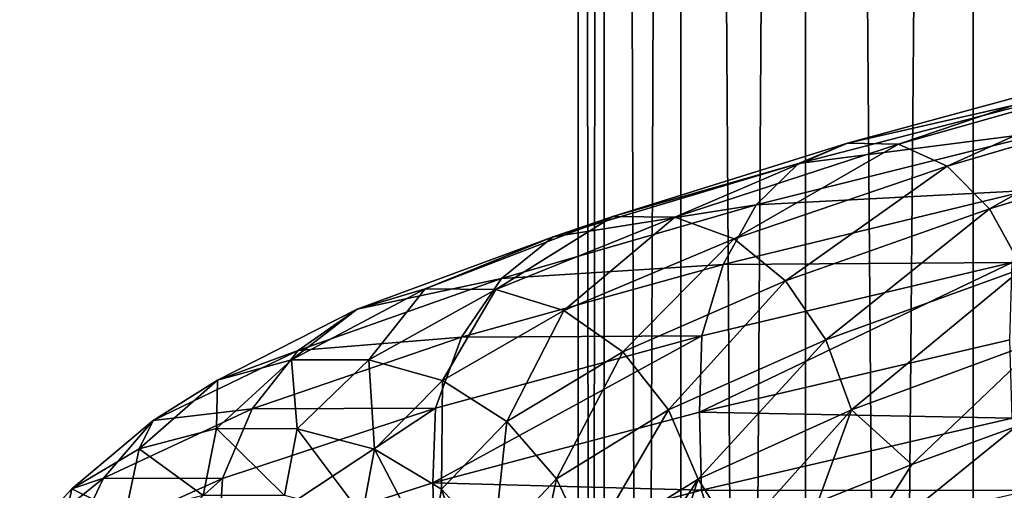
# Model space of a CAD drawing. Header units: metres. Extents: x -40 to 117, y -433 to 89.
# Tile 171 of 256: x -18.38 to -8.89, y -198.05 to -193.51. Entities that reach past the tile are written whole.
import ezdxf

# ---------------------------------------------------------------- set-up
doc = ezdxf.new("R2010")
doc.units = ezdxf.units.M
doc.layers.add('solid_506114_24501146', color=7, linetype='CONTINUOUS')

msp = doc.modelspace()

# ---------------------------------------------------------------- linework, layer by layer
at = {"layer": 'solid_506114_24501146'}
for points in [[(-7.222413, -315.732147, 285.176147), (-7.222413, -120.937187, 250.828537), (-9.192389, -121.217926, 249.236389)], [(-9.192389, -316.012909, 283.583984), (-9.192389, -121.217926, 249.236389), (-10.809105, -121.560013, 247.296341)], [(-9.192389, -316.012909, 283.583984), (-7.222413, -315.732147, 285.176147), (-9.192389, -121.217926, 249.236389)], [(-10.809105, -316.35498, 281.643951), (-10.809105, -121.560013, 247.296341), (-12.010434, -121.950287, 245.082962)], [(-10.809105, -316.35498, 281.643951), (-9.192389, -316.012909, 283.583984), (-10.809105, -121.560013, 247.296341)], [(-12.010434, -316.74527, 279.430573), (-12.010434, -121.950287, 245.082962), (-12.750209, -122.373764, 242.68129)], [(-12.010434, -316.74527, 279.430573), (-10.809105, -316.35498, 281.643951), (-12.010434, -121.950287, 245.082962)], [(-12.750209, -317.168732, 277.0289), (-12.750209, -122.373764, 242.68129), (-13, -122.814171, 240.183655)], [(-12.750209, -317.168732, 277.0289), (-12.010434, -316.74527, 279.430573), (-12.750209, -122.373764, 242.68129)], [(-13, -317.609131, 274.53125), (-13, -122.814171, 240.183655), (-12.750209, -123.25457, 237.686005)], [(-13, -317.609131, 274.53125), (-12.750209, -317.168732, 277.0289), (-13, -122.814171, 240.183655)], [(-12.750209, -318.04953, 272.03363), (-13, -317.609131, 274.53125), (-12.750209, -123.25457, 237.686005)], [(-12.750209, -318.04953, 272.03363), (-12.750209, -123.25457, 237.686005), (-12.010434, -123.678047, 235.284348)], [(-12.010434, -318.473022, 269.631958), (-12.750209, -318.04953, 272.03363), (-12.010434, -123.678047, 235.284348)], [(-12.010434, -318.473022, 269.631958), (-12.010434, -123.678047, 235.284348), (-10.809105, -124.068329, 233.070969)], [(-10.809105, -318.863312, 267.418579), (-12.010434, -318.473022, 269.631958), (-10.809105, -124.068329, 233.070969)], [(-10.809105, -318.863312, 267.418579), (-10.809105, -124.068329, 233.070969), (-9.192389, -124.410408, 231.13092)], [(-9.192389, -319.205383, 265.478516), (-10.809105, -318.863312, 267.418579), (-9.192389, -124.410408, 231.13092)], [(-9.192389, -319.205383, 265.478516), (-9.192389, -124.410408, 231.13092), (-7.222413, -124.691147, 229.538757)], [(-7.222413, -319.486115, 263.886383), (-9.192389, -319.205383, 265.478516), (-7.222413, -124.691147, 229.538757)], [(-7.768487, -193.988998, 1007.764893), (-10.404949, -194.702454, 1006.047729), (-8.119681, -194.183151, 1008.433533)], [(-9.913762, -194.712448, 1005.434875), (-10.404949, -194.702454, 1006.047729), (-7.768487, -193.988998, 1007.764893)], [(-7.40176, -194.002426, 1007.070435), (-9.913762, -194.712448, 1005.434875), (-7.768487, -193.988998, 1007.764893)], [(-9.443757, -194.925659, 1004.851318), (-9.913762, -194.712448, 1005.434875), (-7.40176, -194.002426, 1007.070435)], [(-7.050848, -194.220428, 1006.409546), (-9.443757, -194.925659, 1004.851318), (-7.40176, -194.002426, 1007.070435)], [(-8.119681, -194.183151, 1008.433533), (-10.875332, -194.898163, 1006.637634), (-8.42476, -194.584839, 1009.017883)], [(-10.404949, -194.702454, 1006.047729), (-10.875332, -194.898163, 1006.637634), (-8.119681, -194.183151, 1008.433533)], [(-9.035854, -195.337051, 1004.347534), (-9.443757, -194.925659, 1004.851318), (-7.050848, -194.220428, 1006.409546)], [(-6.746301, -194.637482, 1005.839355), (-9.035854, -195.337051, 1004.347534), (-7.050848, -194.220428, 1006.409546)], [(-8.42476, -194.584839, 1009.017883), (-11.283948, -195.299103, 1007.152771), (-8.662117, -195.160431, 1009.475464)], [(-10.875332, -194.898163, 1006.637634), (-11.283948, -195.299103, 1007.152771), (-8.42476, -194.584839, 1009.017883)], [(-10.404949, -194.702454, 1006.047729), (-12.666568, -195.410278, 1003.860535), (-10.875332, -194.898163, 1006.637634)], [(-12.068617, -195.417099, 1003.351318), (-12.666568, -195.410278, 1003.860535), (-10.404949, -194.702454, 1006.047729)], [(-9.913762, -194.712448, 1005.434875), (-12.068617, -195.417099, 1003.351318), (-10.404949, -194.702454, 1006.047729)], [(-8.718855, -195.910568, 1003.958008), (-9.035854, -195.337051, 1004.347534), (-6.746301, -194.637482, 1005.839355)], [(-11.496451, -195.625366, 1002.866272), (-12.068617, -195.417099, 1003.351318), (-9.913762, -194.712448, 1005.434875)], [(-9.443757, -194.925659, 1004.851318), (-11.496451, -195.625366, 1002.866272), (-9.913762, -194.712448, 1005.434875)], [(-10.875332, -194.898163, 1006.637634), (-13.239192, -195.606842, 1004.350464), (-11.283948, -195.299103, 1007.152771)], [(-12.666568, -195.410278, 1003.860535), (-13.239192, -195.606842, 1004.350464), (-10.875332, -194.898163, 1006.637634)], [(-10.999887, -196.030594, 1002.447205), (-11.496451, -195.625366, 1002.866272), (-9.443757, -194.925659, 1004.851318)], [(-9.035854, -195.337051, 1004.347534), (-10.999887, -196.030594, 1002.447205), (-9.443757, -194.925659, 1004.851318)], [(-8.662117, -195.160431, 1009.475464), (-11.601858, -195.871597, 1007.555542), (-8.81598, -195.853699, 1009.774353)], [(-11.283948, -195.299103, 1007.152771), (-11.601858, -195.871597, 1007.555542), (-8.662117, -195.160431, 1009.475464)], [(-11.283948, -195.299103, 1007.152771), (-13.736625, -196.005798, 1004.778015), (-11.601858, -195.871597, 1007.555542)], [(-13.239192, -195.606842, 1004.350464), (-13.736625, -196.005798, 1004.778015), (-11.283948, -195.299103, 1007.152771)], [(-10.613984, -196.597305, 1002.122742), (-10.999887, -196.030594, 1002.447205), (-9.035854, -195.337051, 1004.347534)], [(-8.718855, -195.910568, 1003.958008), (-10.613984, -196.597305, 1002.122742), (-9.035854, -195.337051, 1004.347534)], [(-12.666568, -195.410278, 1003.860535), (-14.475093, -196.107315, 1001.28479), (-13.239192, -195.606842, 1004.350464)], [(-13.791767, -196.111465, 1000.897461), (-14.475093, -196.107315, 1001.28479), (-12.666568, -195.410278, 1003.860535)], [(-12.068617, -195.417099, 1003.351318), (-13.791767, -196.111465, 1000.897461), (-12.666568, -195.410278, 1003.860535)], [(-13.137908, -196.314941, 1000.528381), (-13.791767, -196.111465, 1000.897461), (-12.068617, -195.417099, 1003.351318)], [(-11.496451, -195.625366, 1002.866272), (-13.137908, -196.314941, 1000.528381), (-12.068617, -195.417099, 1003.351318)], [(-13.239192, -195.606842, 1004.350464), (-15.129477, -196.303848, 1001.657349), (-13.736625, -196.005798, 1004.778015)], [(-14.475093, -196.107315, 1001.28479), (-15.129477, -196.303848, 1001.657349), (-13.239192, -195.606842, 1004.350464)], [(-12.570444, -196.71376, 1000.20929), (-13.137908, -196.314941, 1000.528381), (-11.496451, -195.625366, 1002.866272)], [(-10.999887, -196.030594, 1002.447205), (-12.570444, -196.71376, 1000.20929), (-11.496451, -195.625366, 1002.866272)], [(-11.601858, -195.871597, 1007.555542), (-14.123637, -196.573578, 1005.111816), (-11.807939, -196.55983, 1007.817993)], [(-13.736625, -196.005798, 1004.778015), (-14.123637, -196.573578, 1005.111816), (-11.601858, -195.871597, 1007.555542)], [(-8.81598, -195.853699, 1009.774353), (-11.831384, -197.293503, 1007.952393), (-8.838376, -196.598969, 1009.900574)], [(-8.81598, -195.853699, 1009.774353), (-11.807939, -196.55983, 1007.817993), (-11.831384, -197.293503, 1007.952393)], [(-11.601858, -195.871597, 1007.555542), (-11.807939, -196.55983, 1007.817993), (-8.81598, -195.853699, 1009.774353)], [(-10.36445, -197.27095, 1001.913147), (-10.613984, -196.597305, 1002.122742), (-8.718855, -195.910568, 1003.958008)], [(-8.513876, -196.591064, 1003.707336), (-10.36445, -197.27095, 1001.913147), (-8.718855, -195.910568, 1003.958008)], [(-13.736625, -196.005798, 1004.778015), (-15.697932, -196.699585, 1001.982178), (-14.123637, -196.573578, 1005.111816)], [(-15.129477, -196.303848, 1001.657349), (-15.697932, -196.699585, 1001.982178), (-13.736625, -196.005798, 1004.778015)], [(-12.129443, -197.273163, 999.961609), (-12.570444, -196.71376, 1000.20929), (-10.999887, -196.030594, 1002.447205)], [(-10.613984, -196.597305, 1002.122742), (-12.129443, -197.273163, 999.961609), (-10.999887, -196.030594, 1002.447205)], [(-14.475093, -196.107315, 1001.28479), (-15.762157, -196.789352, 998.411438), (-15.129477, -196.303848, 1001.657349)], [(-15.018072, -196.79155, 998.159973), (-15.762157, -196.789352, 998.411438), (-14.475093, -196.107315, 1001.28479)], [(-13.791767, -196.111465, 1000.897461), (-15.018072, -196.79155, 998.159973), (-14.475093, -196.107315, 1001.28479)], [(-14.306075, -196.990631, 997.920227), (-15.018072, -196.79155, 998.159973), (-13.791767, -196.111465, 1000.897461)], [(-13.137908, -196.314941, 1000.528381), (-14.306075, -196.990631, 997.920227), (-13.791767, -196.111465, 1000.897461)], [(-15.129477, -196.303848, 1001.657349), (-16.474726, -196.984863, 998.653259), (-15.697932, -196.699585, 1001.982178)], [(-15.762157, -196.789352, 998.411438), (-16.474726, -196.984863, 998.653259), (-15.129477, -196.303848, 1001.657349)], [(-13.688155, -197.383179, 997.712646), (-14.306075, -196.990631, 997.920227), (-13.137908, -196.314941, 1000.528381)], [(-12.570444, -196.71376, 1000.20929), (-13.688155, -197.383179, 997.712646), (-13.137908, -196.314941, 1000.528381)], [(-14.123637, -196.573578, 1005.111816), (-16.140202, -197.261124, 1002.235229), (-14.374511, -197.254898, 1005.328552)], [(-15.697932, -196.699585, 1001.982178), (-16.140202, -197.261124, 1002.235229), (-14.123637, -196.573578, 1005.111816)], [(-11.807939, -196.55983, 1007.817993), (-14.401241, -197.974411, 1005.478271), (-11.831384, -197.293503, 1007.952393)], [(-11.807939, -196.55983, 1007.817993), (-14.374511, -197.254898, 1005.328552), (-14.401241, -197.974411, 1005.478271)], [(-14.123637, -196.573578, 1005.111816), (-14.374511, -197.254898, 1005.328552), (-11.807939, -196.55983, 1007.817993)], [(-11.844281, -197.939194, 999.800781), (-12.129443, -197.273163, 999.961609), (-10.613984, -196.597305, 1002.122742)], [(-10.36445, -197.27095, 1001.913147), (-11.844281, -197.939194, 999.800781), (-10.613984, -196.597305, 1002.122742)], [(-8.838376, -196.598969, 1009.900574), (-11.831384, -197.293503, 1007.952393), (-8.816936, -197.353088, 1009.784851)], [(-8.513876, -196.591064, 1003.707336), (-9.785121, -197.798035, 1002.386108), (-10.36445, -197.27095, 1001.913147)], [(-8.513876, -196.591064, 1003.707336), (-8.776825, -197.43187, 1003.343506), (-9.785121, -197.798035, 1002.386108)], [(-15.697932, -196.699585, 1001.982178), (-17.093727, -197.376175, 998.86377), (-16.140202, -197.261124, 1002.235229)], [(-16.474726, -196.984863, 998.653259), (-17.093727, -197.376175, 998.86377), (-15.697932, -196.699585, 1001.982178)], [(-15.762157, -196.789352, 998.411438), (-16.485052, -197.453339, 995.344971), (-16.474726, -196.984863, 998.653259)], [(-15.706841, -197.454422, 995.238342), (-16.485052, -197.453339, 995.344971), (-15.762157, -196.789352, 998.411438)], [(-15.018072, -196.79155, 998.159973), (-15.706841, -197.454422, 995.238342), (-15.762157, -196.789352, 998.411438)], [(-14.96219, -197.64978, 995.136597), (-15.706841, -197.454422, 995.238342), (-15.018072, -196.79155, 998.159973)], [(-14.306075, -196.990631, 997.920227), (-14.96219, -197.64978, 995.136597), (-15.018072, -196.79155, 998.159973)], [(-13.207942, -197.935074, 997.550842), (-13.688155, -197.383179, 997.712646), (-12.570444, -196.71376, 1000.20929)], [(-12.129443, -197.273163, 999.961609), (-13.207942, -197.935074, 997.550842), (-12.570444, -196.71376, 1000.20929)], [(-16.474726, -196.984863, 998.653259), (-17.230301, -197.646835, 995.447388), (-17.093727, -197.376175, 998.86377)], [(-16.485052, -197.453339, 995.344971), (-17.230301, -197.646835, 995.447388), (-16.474726, -196.984863, 998.653259)], [(-14.31593, -198.036423, 995.048096), (-14.96219, -197.64978, 995.136597), (-14.306075, -196.990631, 997.920227)], [(-13.688155, -197.383179, 997.712646), (-14.31593, -198.036423, 995.048096), (-14.306075, -196.990631, 997.920227)], [(-16.140202, -197.261124, 1002.235229), (-17.575321, -197.930084, 999.0271), (-16.426895, -197.933853, 1002.39856)], [(-17.093727, -197.376175, 998.86377), (-17.575321, -197.930084, 999.0271), (-16.140202, -197.261124, 1002.235229)], [(-14.374511, -197.254898, 1005.328552), (-16.468195, -198.639084, 1002.560974), (-14.401241, -197.974411, 1005.478271)], [(-14.374511, -197.254898, 1005.328552), (-16.426895, -197.933853, 1002.39856), (-16.468195, -198.639084, 1002.560974)], [(-16.140202, -197.261124, 1002.235229), (-16.426895, -197.933853, 1002.39856), (-14.374511, -197.254898, 1005.328552)], [(-11.831384, -197.293503, 1007.952393), (-14.401241, -197.974411, 1005.478271), (-11.80922, -198.04567, 1007.823425)], [(-12.897425, -198.593018, 997.44458), (-13.207942, -197.935074, 997.550842), (-12.129443, -197.273163, 999.961609)], [(-11.844281, -197.939194, 999.800781), (-12.897425, -198.593018, 997.44458), (-12.129443, -197.273163, 999.961609)], [(-10.36445, -197.27095, 1001.913147), (-11.48143, -198.519241, 1000.186035), (-11.844281, -197.939194, 999.800781)], [(-11.831384, -197.293503, 1007.952393), (-11.80922, -198.04567, 1007.823425), (-8.816936, -197.353088, 1009.784851)], [(-8.816936, -197.353088, 1009.784851), (-11.80922, -198.04567, 1007.823425), (-8.663896, -198.050537, 1009.495483)], [(-10.36445, -197.27095, 1001.913147), (-10.691168, -198.16124, 1001.327942), (-11.48143, -198.519241, 1000.186035)], [(-10.36445, -197.27095, 1001.913147), (-9.785121, -197.798035, 1002.386108), (-10.691168, -198.16124, 1001.327942)], [(-17.093727, -197.376175, 998.86377), (-17.877689, -198.032593, 995.536133), (-17.575321, -197.930084, 999.0271)], [(-17.230301, -197.646835, 995.447388), (-17.877689, -198.032593, 995.536133), (-17.093727, -197.376175, 998.86377)], [(-16.485052, -197.453339, 995.344971), (-16.614408, -198.097565, 992.195313), (-17.230301, -197.646835, 995.447388)], [(-15.830091, -198.098465, 992.237366), (-16.614408, -198.097565, 992.195313), (-16.485052, -197.453339, 995.344971)], [(-15.706841, -197.454422, 995.238342), (-15.830091, -198.098465, 992.237366), (-16.485052, -197.453339, 995.344971)], [(-15.079597, -198.290909, 992.277283), (-15.830091, -198.098465, 992.237366), (-15.706841, -197.454422, 995.238342)], [(-14.96219, -197.64978, 995.136597), (-15.079597, -198.290909, 992.277283), (-15.706841, -197.454422, 995.238342)], [(-13.813694, -198.580948, 994.978027), (-14.31593, -198.036423, 995.048096), (-13.688155, -197.383179, 997.712646)], [(-13.207942, -197.935074, 997.550842), (-13.813694, -198.580948, 994.978027), (-13.688155, -197.383179, 997.712646)], [(-10.366012, -198.715912, 1001.913513), (-9.785121, -197.798035, 1002.386108), (-8.776825, -197.43187, 1003.343506)], [(-8.515158, -198.048462, 1003.712646), (-10.366012, -198.715912, 1001.913513), (-8.776825, -197.43187, 1003.343506)], [(-17.230301, -197.646835, 995.447388), (-17.365505, -198.288055, 992.154724), (-17.877689, -198.032593, 995.536133)], [(-16.614408, -198.097565, 992.195313), (-17.365505, -198.288055, 992.154724), (-17.230301, -197.646835, 995.447388)], [(-14.428266, -198.672318, 992.311035), (-15.079597, -198.290909, 992.277283), (-14.96219, -197.64978, 995.136597)], [(-14.31593, -198.036423, 995.048096), (-14.428266, -198.672318, 992.311035), (-14.96219, -197.64978, 995.136597)], [(-10.366012, -198.715912, 1001.913513), (-10.691168, -198.16124, 1001.327942), (-9.785121, -197.798035, 1002.386108)], [(-17.575321, -197.930084, 999.0271), (-18.381372, -198.577728, 995.603943), (-17.887505, -198.592819, 999.131287)], [(-17.877689, -198.032593, 995.536133), (-18.381372, -198.577728, 995.603943), (-17.575321, -197.930084, 999.0271)], [(-16.426895, -197.933853, 1002.39856), (-17.94939, -199.282288, 999.308655), (-16.468195, -198.639084, 1002.560974)], [(-16.426895, -197.933853, 1002.39856), (-17.887505, -198.592819, 999.131287), (-17.94939, -199.282288, 999.308655)], [(-17.575321, -197.930084, 999.0271), (-17.887505, -198.592819, 999.131287), (-16.426895, -197.933853, 1002.39856)], [(-14.401241, -197.974411, 1005.478271), (-16.468195, -198.639084, 1002.560974), (-14.376071, -198.723495, 1005.328979)], [(-14.401241, -197.974411, 1005.478271), (-14.376071, -198.723495, 1005.328979), (-11.80922, -198.04567, 1007.823425)], [(-13.488935, -199.230682, 994.930115), (-13.813694, -198.580948, 994.978027), (-13.207942, -197.935074, 997.550842)], [(-12.897425, -198.593018, 997.44458), (-13.488935, -199.230682, 994.930115), (-13.207942, -197.935074, 997.550842)], [(-11.844281, -197.939194, 999.800781), (-12.687772, -199.220795, 997.691772), (-12.897425, -198.593018, 997.44458)], [(-11.844281, -197.939194, 999.800781), (-12.148481, -198.87207, 998.971375), (-12.687772, -199.220795, 997.691772)], [(-11.844281, -197.939194, 999.800781), (-11.48143, -198.519241, 1000.186035), (-12.148481, -198.87207, 998.971375)], [(-17.877689, -198.032593, 995.536133), (-18.017975, -198.667328, 992.11853), (-18.381372, -198.577728, 995.603943)], [(-17.365505, -198.288055, 992.154724), (-18.017975, -198.667328, 992.11853), (-17.877689, -198.032593, 995.536133)], [(-13.922088, -199.209869, 992.335266), (-14.428266, -198.672318, 992.311035), (-14.31593, -198.036423, 995.048096)], [(-11.80922, -198.04567, 1007.823425), (-14.376071, -198.723495, 1005.328979), (-11.604241, -198.736008, 1007.565918)], [(-13.813694, -198.580948, 994.978027), (-13.922088, -199.209869, 992.335266), (-14.31593, -198.036423, 995.048096)], [(-11.80922, -198.04567, 1007.823425), (-11.604241, -198.736008, 1007.565918), (-8.663896, -198.050537, 1009.495483)]]:
    msp.add_3dface(points, dxfattribs=at)

doc.saveas('drawing.dxf')
